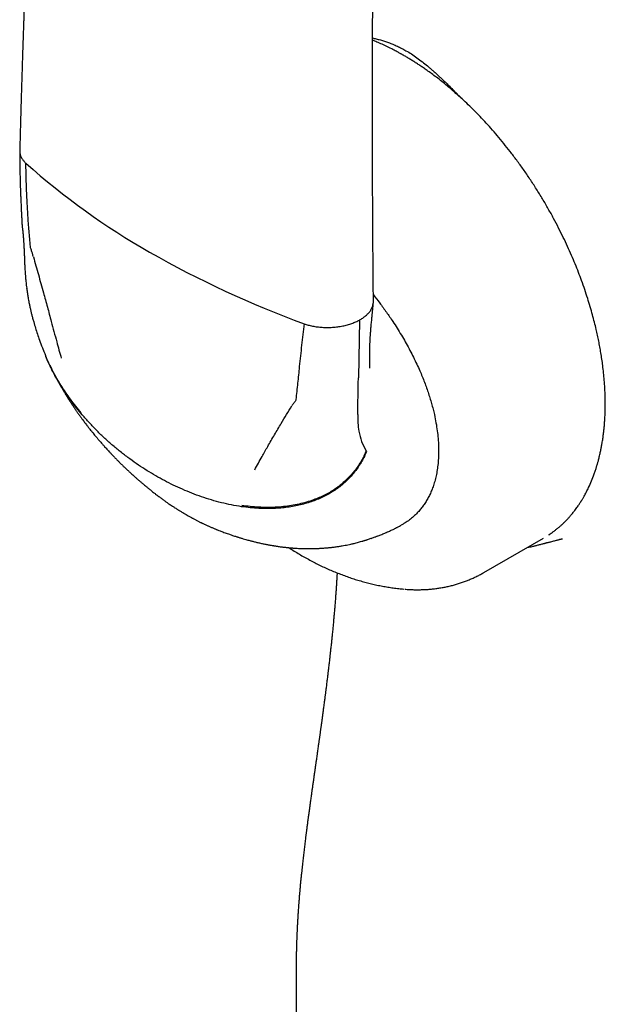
# Model space of a CAD drawing. Header units: millimetres. Extents: x 8 to 813, y 12 to 788.
# Tile 22 of 32: x 744 to 767, y 216 to 255. Entities that reach past the tile are written whole.
import ezdxf

# ---------------------------------------------------------------- set-up
doc = ezdxf.new("R2010")
doc.units = ezdxf.units.MM

msp = doc.modelspace()

# ---------------------------------------------------------------- linework, layer by layer
at = {"color": 7, "linetype": 'Continuous', "lineweight": 30}
for p, q in [((744.167, 246.613), (744.167, 246.607)), ((744.355, 244.081), (744.353, 244.097)), ((757.351, 242.854), (757.309, 240.595)), ((757.283, 239.157), (757.305, 240.389)), ((757.305, 240.389), (757.309, 240.595)), ((762.213, 232.983), (764.547, 234.33)), ((763.898, 233.956), (764.049, 233.991)), ((754.877, 216.264), (754.877, 214.22))]:
    msp.add_line(p, q, dxfattribs=at)
for centre, radius, start, end in [((763.065, 269.972), 28.14, 228.2312, 240.3618), ((768.713, 279.753), 39.435, 240.257, 249.9401), ((760.591, 239.078), 3.31, 178.6333, 189.9834), ((759.454, 238.856), 2.151, 189.4308, 211.2016)]:
    msp.add_arc(centre, radius, start, end, dxfattribs=at)
for points, knots in [([(744.844, 268.785), (744.837, 268.644), (744.822, 268.365), (744.801, 267.954), (744.781, 267.56), (744.762, 267.185), (744.745, 266.828), (744.728, 266.489), (744.712, 266.178), (744.699, 265.891), (744.686, 265.629), (744.674, 265.383), (744.663, 265.152), (744.653, 264.937), (744.643, 264.737), (744.635, 264.552), (744.627, 264.376), (744.619, 264.204), (744.611, 264.032), (744.603, 263.859), (744.585, 263.468), (744.559, 262.905), (744.527, 262.17), (744.497, 261.481), (744.468, 260.79), (744.439, 260.1), (744.414, 259.476), (744.392, 258.918), (744.373, 258.426), (744.354, 257.935), (744.335, 257.445), (744.317, 256.964), (744.3, 256.498), (744.284, 256.05), (744.269, 255.617), (744.257, 255.29), (744.25, 255.062), (744.245, 254.923), (744.24, 254.773), (744.234, 254.611), (744.228, 254.437), (744.222, 254.25), (744.215, 254.044), (744.208, 253.818), (744.2, 253.571), (744.191, 253.309), (744.182, 253.032), (744.173, 252.741), (744.164, 252.435), (744.154, 252.114), (744.144, 251.778), (744.133, 251.428), (744.122, 251.065), (744.112, 250.691), (744.101, 250.304), (744.089, 249.903), (744.082, 249.631), (744.078, 249.493)], [0, 0, 0, 0, 0.021858, 0.043094, 0.063384, 0.082727, 0.101124, 0.118574, 0.135077, 0.149374, 0.162875, 0.175581, 0.187491, 0.198606, 0.208925, 0.21845, 0.227321, 0.236162, 0.245044, 0.253967, 0.26293, 0.305742, 0.341164, 0.376925, 0.412687, 0.448449, 0.484211, 0.509699, 0.535188, 0.560676, 0.586165, 0.611448, 0.635515, 0.658792, 0.681277, 0.702971, 0.709753, 0.716906, 0.724696, 0.733121, 0.742181, 0.751878, 0.76221, 0.77431, 0.787179, 0.800817, 0.815225, 0.830401, 0.846347, 0.863062, 0.880546, 0.8988, 0.917822, 0.937254, 0.957427, 0.978343, 1, 1, 1, 1]), ([(757.896, 243.584), (757.895, 243.72), (757.892, 243.987), (757.889, 244.38), (757.886, 244.756), (757.883, 245.116), (757.88, 245.46), (757.878, 245.787), (757.876, 246.098), (757.874, 246.397), (757.872, 246.683), (757.87, 246.956), (757.869, 247.211), (757.868, 247.448), (757.867, 247.667), (757.866, 247.94), (757.864, 248.275), (757.863, 248.679), (757.862, 249.087), (757.861, 249.5), (757.86, 250.09), (757.859, 250.859), (757.859, 251.804), (757.86, 252.75), (757.863, 253.649), (757.866, 254.501), (757.87, 255.305), (757.875, 256.11), (757.881, 256.916), (757.887, 257.724), (757.894, 258.47), (757.901, 259.154), (757.906, 259.65), (757.911, 260.024), (757.914, 260.276), (757.917, 260.538), (757.92, 260.816), (757.924, 261.113), (757.928, 261.429), (757.933, 261.762), (757.938, 262.113), (757.943, 262.481), (757.949, 262.866), (757.953, 263.128), (757.955, 263.262)], [0, 0, 0, 0, 0.020922, 0.041004, 0.060245, 0.078646, 0.096208, 0.112929, 0.128809, 0.14385, 0.158705, 0.172638, 0.18565, 0.197738, 0.208905, 0.21915, 0.239573, 0.260158, 0.280962, 0.301985, 0.323227, 0.371252, 0.419378, 0.467503, 0.515629, 0.556462, 0.597296, 0.638129, 0.678963, 0.719796, 0.761097, 0.792198, 0.823785, 0.836327, 0.848946, 0.862078, 0.876042, 0.89115, 0.907125, 0.923966, 0.941674, 0.960249, 0.979691, 1, 1, 1, 1]), ([(757.864, 253.882), (757.909, 253.872), (758.009, 253.849), (758.164, 253.807), (758.326, 253.759), (758.49, 253.703), (758.658, 253.637), (758.831, 253.561), (759.001, 253.478), (759.113, 253.415), (759.169, 253.384)], [0, 0, 0, 0, 0.105956, 0.236836, 0.36197, 0.481483, 0.615166, 0.746187, 0.874373, 1, 1, 1, 1]), ([(764.748, 234.455), (764.754, 234.46), (764.786, 234.48), (764.848, 234.523), (764.936, 234.586), (765.031, 234.659), (765.113, 234.726), (765.179, 234.783), (765.225, 234.824), (765.264, 234.86), (765.297, 234.89), (765.323, 234.915), (765.344, 234.936), (765.365, 234.956), (765.39, 234.982), (765.423, 235.015), (765.461, 235.054), (765.5, 235.096), (765.539, 235.139), (765.597, 235.205), (765.672, 235.293), (765.751, 235.395), (765.817, 235.482), (765.867, 235.553), (765.911, 235.616), (765.947, 235.67), (765.973, 235.71), (765.991, 235.738), (766.003, 235.757), (766.015, 235.776), (766.03, 235.801), (766.05, 235.833), (766.074, 235.873), (766.101, 235.919), (766.15, 236.005), (766.218, 236.132), (766.316, 236.329), (766.419, 236.563), (766.498, 236.769), (766.548, 236.911), (766.572, 236.981), (766.593, 237.045), (766.61, 237.101), (766.624, 237.148), (766.636, 237.188), (766.648, 237.227), (766.66, 237.272), (766.676, 237.326), (766.693, 237.392), (766.712, 237.467), (766.732, 237.55), (766.757, 237.657), (766.785, 237.786), (766.813, 237.935), (766.841, 238.093), (766.866, 238.26), (766.889, 238.434), (766.907, 238.598), (766.922, 238.756), (766.932, 238.895), (766.939, 239.014), (766.945, 239.115), (766.949, 239.214), (766.952, 239.313), (766.954, 239.409), (766.955, 239.491), (766.955, 239.556), (766.955, 239.604), (766.955, 239.642), (766.954, 239.677), (766.954, 239.714), (766.953, 239.757), (766.952, 239.814), (766.951, 239.888), (766.948, 239.98), (766.943, 240.085), (766.935, 240.258), (766.918, 240.494), (766.891, 240.786), (766.859, 241.062), (766.823, 241.321), (766.785, 241.564), (766.744, 241.801), (766.7, 242.031), (766.652, 242.26), (766.597, 242.505), (766.532, 242.774), (766.454, 243.068), (766.366, 243.379), (766.266, 243.706), (766.154, 244.048), (766.034, 244.386), (765.909, 244.721), (765.778, 245.049), (765.636, 245.387), (765.481, 245.734), (765.313, 246.091), (765.132, 246.456), (764.937, 246.828), (764.728, 247.207), (764.503, 247.591), (764.264, 247.98), (764.014, 248.366), (763.758, 248.741), (763.5, 249.098), (763.244, 249.438), (762.989, 249.759), (762.738, 250.063), (762.49, 250.349), (762.246, 250.618), (762.007, 250.87), (761.774, 251.106), (761.539, 251.336), (761.302, 251.556), (761.065, 251.768), (760.838, 251.963), (760.62, 252.141), (760.413, 252.304), (760.217, 252.453), (760.042, 252.58), (759.887, 252.689), (759.749, 252.783), (759.613, 252.873), (759.48, 252.959), (759.35, 253.04), (759.225, 253.116), (759.131, 253.171), (759.069, 253.207), (759.036, 253.225), (759.002, 253.244), (758.964, 253.266), (758.916, 253.293), (758.856, 253.325), (758.784, 253.364), (758.702, 253.407), (758.569, 253.475), (758.394, 253.561), (758.185, 253.657), (758.01, 253.732), (757.904, 253.775), (757.864, 253.791)], [0, 0, 0, 0, 0.0014156, 0.0069611, 0.0139022, 0.0212122, 0.0288907, 0.0331431, 0.0368723, 0.0400765, 0.0427556, 0.0449098, 0.0465513, 0.0480412, 0.0501531, 0.052887, 0.0562115, 0.0596341, 0.0629847, 0.0662635, 0.0749096, 0.0830125, 0.0884679, 0.0935293, 0.0978852, 0.101519, 0.1044308, 0.1058843, 0.1070558, 0.1081958, 0.1098081, 0.1119069, 0.114492, 0.117553, 0.1207746, 0.1309816, 0.1413137, 0.156521, 0.1719579, 0.176039, 0.179953, 0.1834042, 0.1863884, 0.1889059, 0.1909568, 0.1927651, 0.1951027, 0.1979697, 0.2013659, 0.2052911, 0.2096698, 0.2140239, 0.2217246, 0.2290609, 0.236033, 0.2449539, 0.2531985, 0.260787, 0.2680895, 0.2752469, 0.2798548, 0.2844006, 0.2888842, 0.2933057, 0.2976652, 0.3016582, 0.3042239, 0.3063166, 0.3079364, 0.3092799, 0.3108794, 0.3127646, 0.3149354, 0.3183868, 0.3223781, 0.3269091, 0.3319799, 0.3446629, 0.3569533, 0.3688475, 0.3791327, 0.3891026, 0.3987573, 0.4080972, 0.4171627, 0.4265129, 0.4377002, 0.4494857, 0.4618693, 0.474851, 0.488431, 0.5026092, 0.5152384, 0.5283072, 0.5418158, 0.5557642, 0.5701525, 0.5849808, 0.6002492, 0.6159578, 0.6321068, 0.6486962, 0.6656452, 0.6822676, 0.6984078, 0.7140659, 0.7292419, 0.7439358, 0.7581476, 0.7718773, 0.7851248, 0.7978903, 0.8101737, 0.8233585, 0.8359384, 0.8479134, 0.8592834, 0.8700483, 0.8802081, 0.8897671, 0.8970053, 0.9040905, 0.9110227, 0.9178019, 0.9244281, 0.9309014, 0.9369974, 0.9387436, 0.9404114, 0.9420009, 0.9438409, 0.9463012, 0.949322, 0.9529418, 0.9571609, 0.9619208, 0.9731338, 0.9837652, 0.9938144, 1, 1, 1, 1]), ([(759.169, 253.384), (759.239, 253.343), (759.38, 253.258), (759.593, 253.111), (759.804, 252.954), (759.977, 252.814), (760.114, 252.698), (760.222, 252.605), (760.332, 252.506), (760.44, 252.407), (760.542, 252.311), (760.644, 252.214), (760.751, 252.111), (760.869, 251.994), (760.96, 251.904), (761.021, 251.842), (761.05, 251.813), (761.08, 251.783), (761.11, 251.753), (761.134, 251.728), (761.16, 251.703), (761.191, 251.671), (761.231, 251.63), (761.277, 251.584), (761.312, 251.548), (761.334, 251.525), (761.341, 251.519)], [0, 0, 0, 0, 0.092882, 0.188122, 0.286028, 0.37636, 0.424303, 0.47365, 0.52442, 0.57663, 0.624144, 0.667133, 0.718979, 0.774739, 0.83442, 0.848076, 0.861923, 0.875959, 0.890185, 0.904602, 0.910497, 0.92617, 0.949324, 0.968365, 0.99056, 1, 1, 1, 1]), ([(744.078, 249.478), (744.078, 249.405), (744.078, 249.264), (744.08, 249.061), (744.082, 248.873), (744.085, 248.702), (744.088, 248.547), (744.091, 248.409), (744.094, 248.29), (744.097, 248.19), (744.1, 248.108), (744.102, 248.038), (744.104, 247.981), (744.106, 247.936), (744.107, 247.902), (744.108, 247.88), (744.109, 247.859), (744.11, 247.831), (744.111, 247.79), (744.113, 247.736), (744.116, 247.668), (744.12, 247.586), (744.124, 247.489), (744.129, 247.377), (744.134, 247.251), (744.141, 247.111), (744.149, 246.957), (744.157, 246.789), (744.164, 246.673), (744.167, 246.613)], [0, 0, 0, 0, 0.074916, 0.144463, 0.2086, 0.267298, 0.320536, 0.3683, 0.410582, 0.443079, 0.471375, 0.49547, 0.515366, 0.531065, 0.542567, 0.549875, 0.554617, 0.564477, 0.578851, 0.597726, 0.621495, 0.650599, 0.685002, 0.724664, 0.769536, 0.819567, 0.874698, 0.934865, 1, 1, 1, 1]), ([(744.079, 249.493), (744.08, 249.458), (744.081, 249.386), (744.111, 249.278), (744.162, 249.173), (744.23, 249.074), (744.29, 249.013), (744.32, 248.983)], [0, 0, 0, 0, 0.198305, 0.40751, 0.611412, 0.809129, 1, 1, 1, 1]), ([(744.496, 245.735), (744.478, 245.936), (744.441, 246.338), (744.398, 246.943), (744.362, 247.586), (744.334, 248.266), (744.325, 248.745), (744.32, 248.983)], [0, 0, 0, 0, 0.185902, 0.372946, 0.560808, 0.781112, 1, 1, 1, 1]), ([(744.167, 246.611), (744.168, 246.587), (744.171, 246.545), (744.176, 246.491), (744.18, 246.454), (744.183, 246.431), (744.186, 246.412), (744.189, 246.393), (744.191, 246.377), (744.192, 246.369), (744.193, 246.367), (744.193, 246.365), (744.193, 246.365), (744.193, 246.365), (744.193, 246.365)], [0, 0, 0, 0, 0.276757, 0.489974, 0.636326, 0.702652, 0.767249, 0.846165, 0.932885, 0.95032, 0.96629, 0.981624, 0.997251, 1, 1, 1, 1]), ([(744.192, 246.374), (744.192, 246.374), (744.192, 246.375), (744.192, 246.369), (744.194, 246.357), (744.195, 246.338), (744.197, 246.324), (744.198, 246.316)], [0, 0, 0, 0, 0.043767, 0.223593, 0.436718, 0.69483, 1, 1, 1, 1]), ([(744.198, 246.316), (744.199, 246.305), (744.201, 246.286), (744.203, 246.263), (744.205, 246.246), (744.206, 246.231), (744.208, 246.21), (744.21, 246.183), (744.213, 246.152), (744.215, 246.124), (744.217, 246.097), (744.22, 246.069), (744.222, 246.036), (744.225, 246.001), (744.227, 245.963), (744.23, 245.922), (744.233, 245.879), (744.236, 245.841), (744.237, 245.811), (744.239, 245.781), (744.241, 245.745), (744.243, 245.706), (744.245, 245.666), (744.247, 245.628), (744.249, 245.592), (744.251, 245.557), (744.252, 245.524), (744.254, 245.492), (744.255, 245.463), (744.256, 245.434), (744.258, 245.399), (744.259, 245.366), (744.26, 245.338), (744.261, 245.317), (744.262, 245.294), (744.263, 245.263), (744.264, 245.22), (744.265, 245.188), (744.266, 245.169)], [0, 0, 0, 0, 0.031515, 0.054173, 0.068421, 0.08141, 0.096021, 0.127492, 0.158105, 0.182844, 0.204508, 0.230861, 0.260168, 0.294502, 0.323753, 0.36045, 0.404449, 0.43724, 0.462051, 0.483204, 0.513929, 0.556554, 0.583769, 0.616972, 0.650724, 0.675963, 0.706686, 0.733831, 0.757174, 0.778871, 0.807642, 0.843412, 0.863354, 0.877991, 0.894061, 0.919826, 0.955193, 1, 1, 1, 1]), ([(744.612, 245.324), (744.601, 245.363), (744.58, 245.44), (744.551, 245.538), (744.522, 245.618), (744.504, 245.679), (744.499, 245.716), (744.496, 245.735)], [0, 0, 0, 0, 0.279156, 0.56034, 0.711116, 0.856562, 1, 1, 1, 1]), ([(744.612, 245.324), (744.678, 245.092), (744.809, 244.626), (744.992, 243.972), (745.159, 243.361), (745.26, 242.985), (745.31, 242.795)], [0, 0, 0, 0, 0.2749602, 0.5535819, 0.7753682, 1, 1, 1, 1]), ([(744.266, 245.17), (744.267, 245.14), (744.269, 245.085), (744.272, 245.01), (744.275, 244.949), (744.277, 244.898), (744.281, 244.84), (744.285, 244.769), (744.291, 244.695), (744.296, 244.63), (744.3, 244.575), (744.305, 244.52), (744.311, 244.461), (744.317, 244.392), (744.326, 244.309), (744.337, 244.208), (744.346, 244.135), (744.351, 244.096)], [0, 0, 0, 0, 0.084985, 0.15537, 0.210946, 0.25634, 0.298739, 0.374277, 0.454861, 0.505453, 0.556871, 0.608022, 0.659152, 0.720496, 0.797592, 0.890672, 1, 1, 1, 1]), ([(744.353, 244.084), (744.355, 244.064), (744.36, 244.03), (744.366, 243.985), (744.371, 243.952), (744.375, 243.926), (744.378, 243.902), (744.382, 243.877), (744.386, 243.852), (744.394, 243.803), (744.406, 243.729), (744.423, 243.635), (744.44, 243.547), (744.456, 243.468), (744.471, 243.394), (744.491, 243.303), (744.516, 243.192), (744.548, 243.06), (744.584, 242.923), (744.632, 242.749), (744.694, 242.54), (744.77, 242.303), (744.859, 242.046), (744.929, 241.859), (744.976, 241.737), (744.989, 241.704), (745.002, 241.672), (745.016, 241.636), (745.034, 241.592), (745.057, 241.534), (745.075, 241.49), (745.086, 241.466)], [0, 0, 0, 0, 0.021919, 0.038807, 0.050584, 0.059444, 0.068433, 0.07758, 0.087238, 0.097583, 0.133318, 0.170698, 0.203326, 0.233176, 0.260203, 0.287674, 0.337006, 0.38627, 0.437725, 0.493101, 0.585696, 0.676449, 0.765683, 0.88144, 0.894304, 0.907091, 0.919732, 0.932292, 0.948672, 0.971203, 1, 1, 1, 1]), ([(757.894, 243.837), (757.977, 243.732), (758.151, 243.512), (758.405, 243.164), (758.632, 242.833), (758.825, 242.534), (758.988, 242.269), (759.143, 242.003), (759.29, 241.736), (759.429, 241.468), (759.56, 241.199), (759.677, 240.944), (759.78, 240.704), (759.871, 240.479), (759.955, 240.255), (760.032, 240.032), (760.103, 239.811), (760.168, 239.591), (760.226, 239.373), (760.286, 239.121), (760.343, 238.838), (760.392, 238.526), (760.425, 238.221), (760.444, 237.923), (760.443, 237.731), (760.443, 237.635)], [0, 0, 0, 0, 0.057964, 0.12126, 0.184026, 0.228362, 0.272103, 0.315318, 0.358074, 0.400445, 0.442503, 0.484324, 0.519255, 0.553809, 0.588034, 0.62198, 0.6557, 0.689245, 0.722669, 0.756026, 0.805379, 0.854261, 0.902863, 0.951378, 1, 1, 1, 1]), ([(757.351, 242.854), (757.394, 242.88), (757.482, 242.931), (757.597, 243.019), (757.698, 243.115), (757.78, 243.219), (757.844, 243.328), (757.868, 243.403), (757.879, 243.441)], [0, 0, 0, 0, 0.158224, 0.3212797, 0.4881732, 0.6577605, 0.8287974, 1, 1, 1, 1]), ([(757.757, 240.978), (757.756, 240.993), (757.755, 241.019), (757.754, 241.055), (757.753, 241.082), (757.753, 241.104), (757.752, 241.124), (757.752, 241.145), (757.751, 241.181), (757.75, 241.237), (757.75, 241.318), (757.75, 241.407), (757.75, 241.499), (757.751, 241.576), (757.752, 241.641), (757.754, 241.698), (757.755, 241.762), (757.758, 241.833), (757.76, 241.897), (757.762, 241.95), (757.764, 241.989), (757.765, 242.022), (757.767, 242.051), (757.768, 242.082), (757.772, 242.146), (757.777, 242.241), (757.785, 242.354), (757.793, 242.454), (757.801, 242.545), (757.81, 242.64), (757.819, 242.739), (757.827, 242.82), (757.833, 242.883), (757.838, 242.933), (757.843, 242.987), (757.848, 243.039), (757.852, 243.081), (757.855, 243.118), (757.859, 243.158), (757.864, 243.205), (757.869, 243.265), (757.876, 243.338), (757.885, 243.428), (757.891, 243.492), (757.894, 243.527)], [0, 0, 0, 0, 0.024292, 0.043117, 0.05633, 0.06615, 0.076102, 0.086226, 0.096733, 0.128518, 0.163392, 0.205633, 0.247132, 0.284011, 0.304301, 0.327002, 0.352798, 0.381668, 0.412274, 0.429934, 0.44529, 0.458346, 0.469107, 0.480034, 0.494342, 0.542884, 0.587926, 0.622697, 0.656624, 0.688045, 0.72505, 0.757945, 0.77242, 0.789969, 0.810279, 0.828681, 0.843456, 0.855007, 0.867714, 0.884544, 0.904824, 0.930874, 0.962719, 1, 1, 1, 1]), ([(757.879, 243.441), (757.888, 243.479), (757.899, 243.527), (757.895, 243.574), (757.894, 243.584)], [0, 0, 0, 0, 0.801133, 1, 1, 1, 1]), ([(745.31, 242.795), (745.346, 242.663), (745.416, 242.398), (745.546, 241.921), (745.642, 241.576), (745.701, 241.363)], [0, 0, 0, 0, 0.275254, 0.554259, 1, 1, 1, 1]), ([(755.187, 242.71), (755.154, 242.429), (755.089, 241.864), (755.007, 241.09), (754.935, 240.383), (754.89, 239.959), (754.868, 239.748)], [0, 0, 0, 0, 0.278828, 0.559967, 0.780782, 1, 1, 1, 1]), ([(755.187, 242.71), (755.239, 242.693), (755.345, 242.657), (755.518, 242.617), (755.703, 242.586), (755.898, 242.567), (756.099, 242.56), (756.233, 242.566), (756.301, 242.569)], [0, 0, 0, 0, 0.155006, 0.315573, 0.481162, 0.651058, 0.824361, 1, 1, 1, 1]), ([(756.301, 242.569), (756.368, 242.575), (756.502, 242.587), (756.697, 242.62), (756.882, 242.664), (757.054, 242.719), (757.212, 242.782), (757.305, 242.831), (757.351, 242.854)], [0, 0, 0, 0, 0.171203, 0.342239, 0.511827, 0.67872, 0.841776, 1, 1, 1, 1]), ([(745.07, 241.504), (745.073, 241.496), (745.084, 241.47), (745.104, 241.422), (745.12, 241.382), (745.13, 241.36)], [0, 0, 0, 0, 0.178296, 0.536342, 1, 1, 1, 1]), ([(746.484, 239.223), (746.412, 239.31), (746.269, 239.483), (746.064, 239.753), (745.87, 240.027), (745.687, 240.306), (745.517, 240.589), (745.359, 240.875), (745.221, 241.156), (745.131, 241.353), (745.09, 241.455), (745.086, 241.467)], [0, 0, 0, 0, 0.131634, 0.261904, 0.390448, 0.516916, 0.640977, 0.762329, 0.880702, 0.9864, 1, 1, 1, 1]), ([(746.52, 239.15), (746.446, 239.239), (746.299, 239.416), (746.09, 239.691), (745.892, 239.971), (745.707, 240.256), (745.535, 240.544), (745.376, 240.834), (745.241, 241.106), (745.164, 241.284), (745.13, 241.362)], [0, 0, 0, 0, 0.136387, 0.271019, 0.403541, 0.533621, 0.660955, 0.785268, 0.906327, 1, 1, 1, 1]), ([(745.255, 241.082), (745.269, 241.053), (745.294, 241), (745.329, 240.93), (745.357, 240.873), (745.379, 240.829), (745.397, 240.793), (745.417, 240.755), (745.442, 240.706), (745.477, 240.64), (745.515, 240.568), (745.552, 240.5), (745.581, 240.446), (745.608, 240.399), (745.636, 240.348), (745.668, 240.29), (745.702, 240.231), (745.734, 240.177), (745.762, 240.129), (745.786, 240.089), (745.81, 240.049), (745.838, 240.001), (745.87, 239.948), (745.903, 239.895), (745.932, 239.848), (745.961, 239.802), (745.992, 239.752), (746.026, 239.699), (746.057, 239.651), (746.083, 239.611), (746.107, 239.575), (746.134, 239.534), (746.167, 239.484), (746.201, 239.433), (746.233, 239.386), (746.261, 239.346), (746.287, 239.308), (746.313, 239.27), (746.343, 239.227), (746.378, 239.178), (746.418, 239.122), (746.457, 239.067), (746.492, 239.019), (746.528, 238.97), (746.568, 238.916), (746.613, 238.855), (746.66, 238.793), (746.702, 238.739), (746.74, 238.69), (746.778, 238.641), (746.823, 238.583), (746.881, 238.511), (746.923, 238.459), (746.946, 238.43)], [0, 0, 0, 0, 0.030682, 0.055638, 0.074976, 0.090424, 0.102604, 0.112964, 0.131824, 0.154659, 0.184108, 0.209305, 0.228342, 0.242309, 0.260551, 0.283372, 0.305286, 0.325373, 0.343007, 0.357574, 0.370165, 0.387544, 0.409769, 0.429795, 0.446465, 0.462515, 0.481329, 0.502704, 0.521678, 0.536175, 0.547541, 0.562694, 0.583181, 0.604102, 0.621967, 0.636793, 0.650787, 0.665301, 0.680345, 0.700709, 0.723049, 0.745714, 0.764773, 0.780558, 0.803132, 0.82868, 0.852811, 0.877135, 0.893949, 0.91224, 0.935485, 0.964733, 1, 1, 1, 1]), ([(753.769, 237.912), (753.857, 238.065), (754.031, 238.368), (754.277, 238.782), (754.503, 239.156), (754.641, 239.382), (754.711, 239.495)], [0, 0, 0, 0, 0.285391, 0.566308, 0.784253, 1, 1, 1, 1]), ([(754.868, 239.748), (754.864, 239.728), (754.856, 239.688), (754.816, 239.649), (754.778, 239.605), (754.745, 239.55), (754.722, 239.513), (754.711, 239.495)], [0, 0, 0, 0, 0.1823979, 0.3709636, 0.5608908, 0.7805344, 1, 1, 1, 1]), ([(749.393, 236.762), (749.281, 236.829), (749.053, 236.963), (748.716, 237.183), (748.38, 237.42), (748.048, 237.673), (747.722, 237.942), (747.405, 238.224), (747.098, 238.519), (746.802, 238.826), (746.614, 239.042), (746.52, 239.15)], [0, 0, 0, 0, 0.107508, 0.217044, 0.328272, 0.440816, 0.554266, 0.666144, 0.77803, 0.889469, 1, 1, 1, 1]), ([(746.946, 238.43), (746.966, 238.406), (747.003, 238.361), (747.054, 238.299), (747.096, 238.248), (747.131, 238.207), (747.171, 238.16), (747.216, 238.107), (747.264, 238.052), (747.308, 238.002), (747.35, 237.954), (747.399, 237.899), (747.454, 237.839), (747.514, 237.772), (747.555, 237.727), (747.577, 237.704)], [0, 0, 0, 0, 0.097336, 0.180172, 0.248455, 0.302346, 0.350078, 0.438498, 0.519817, 0.57719, 0.64279, 0.721951, 0.811352, 0.903588, 1, 1, 1, 1]), ([(753.258, 237.001), (753.306, 237.087), (753.4, 237.259), (753.57, 237.562), (753.694, 237.78), (753.769, 237.912)], [0, 0, 0, 0, 0.284665, 0.565775, 1, 1, 1, 1]), ([(747.576, 237.705), (747.602, 237.677), (747.648, 237.628), (747.71, 237.562), (747.758, 237.513), (747.796, 237.473), (747.849, 237.418), (747.916, 237.351), (748.002, 237.264), (748.085, 237.183), (748.183, 237.089), (748.28, 236.996), (748.387, 236.896), (748.481, 236.811), (748.568, 236.732), (748.653, 236.657), (748.739, 236.581), (748.831, 236.502), (748.912, 236.434), (748.999, 236.36), (749.086, 236.288), (749.19, 236.204), (749.289, 236.125), (749.398, 236.04), (749.501, 235.961), (749.612, 235.879), (749.713, 235.805), (749.795, 235.747), (749.858, 235.704), (749.913, 235.666), (749.976, 235.623), (750.038, 235.582), (750.094, 235.545), (750.146, 235.511), (750.198, 235.478), (750.244, 235.449), (750.28, 235.426), (750.315, 235.404), (750.359, 235.377), (750.417, 235.342), (750.491, 235.298), (750.548, 235.265), (750.579, 235.247)], [0, 0, 0, 0, 0.028833, 0.051768, 0.068813, 0.081394, 0.09378, 0.127651, 0.15418, 0.187475, 0.216907, 0.258313, 0.291524, 0.329795, 0.35623, 0.382976, 0.418009, 0.444946, 0.477419, 0.500196, 0.533422, 0.565693, 0.604437, 0.631988, 0.6708, 0.70378, 0.737998, 0.766557, 0.780583, 0.796601, 0.817415, 0.839469, 0.853723, 0.868352, 0.887814, 0.900786, 0.91024, 0.92034, 0.933052, 0.949781, 0.972119, 1, 1, 1, 1]), ([(757.628, 237.719), (757.601, 237.654), (757.545, 237.522), (757.445, 237.332), (757.333, 237.147), (757.207, 236.967), (757.067, 236.793), (756.913, 236.627), (756.749, 236.474), (756.578, 236.333), (756.401, 236.205), (756.211, 236.086), (756.011, 235.976), (755.8, 235.875), (755.579, 235.786), (755.348, 235.707), (755.108, 235.64), (754.86, 235.584), (754.603, 235.54), (754.34, 235.508), (754.054, 235.486), (753.746, 235.479), (753.416, 235.488), (753.081, 235.512), (752.857, 235.542), (752.744, 235.557)], [0, 0, 0, 0, 0.031843, 0.064349, 0.097636, 0.131826, 0.167042, 0.203403, 0.241021, 0.276696, 0.313579, 0.351726, 0.391179, 0.431967, 0.474102, 0.517581, 0.562386, 0.608484, 0.655827, 0.704352, 0.753984, 0.813782, 0.874837, 0.936972, 1, 1, 1, 1]), ([(757.614, 237.742), (757.586, 237.676), (757.529, 237.544), (757.427, 237.353), (757.313, 237.167), (757.185, 236.987), (757.044, 236.815), (756.889, 236.65), (756.725, 236.498), (756.554, 236.358), (756.376, 236.231), (756.187, 236.114), (755.987, 236.006), (755.776, 235.908), (755.54, 235.815), (755.277, 235.729), (754.988, 235.654), (754.687, 235.596), (754.377, 235.555), (754.06, 235.531), (753.738, 235.525), (753.413, 235.535), (753.085, 235.559), (752.866, 235.589), (752.756, 235.603)], [0, 0, 0, 0, 0.0323943, 0.065393, 0.0991181, 0.1336916, 0.1692313, 0.2058468, 0.2436367, 0.2793959, 0.3163656, 0.3546118, 0.3941713, 0.4350631, 0.4772886, 0.5296944, 0.5839396, 0.6399372, 0.6975749, 0.7567066, 0.8160728, 0.8765391, 0.9379145, 1, 1, 1, 1]), ([(760.443, 237.635), (760.44, 237.547), (760.434, 237.371), (760.408, 237.118), (760.377, 236.916), (760.345, 236.763), (760.32, 236.653), (760.291, 236.545), (760.259, 236.44), (760.216, 236.31), (760.158, 236.16), (760.083, 235.993), (759.999, 235.834), (759.906, 235.683), (759.805, 235.54), (759.696, 235.405), (759.57, 235.269), (759.426, 235.134), (759.262, 235.006), (759.115, 234.906), (759.019, 234.854), (758.985, 234.836)], [0, 0, 0, 0, 0.065628, 0.131119, 0.196703, 0.227722, 0.258835, 0.290067, 0.321439, 0.352976, 0.40808, 0.463342, 0.51888, 0.574807, 0.631236, 0.688277, 0.746036, 0.816592, 0.887663, 0.95942, 1, 1, 1, 1]), ([(752.744, 235.557), (752.613, 235.578), (752.35, 235.62), (751.957, 235.709), (751.567, 235.815), (751.18, 235.939), (750.802, 236.079), (750.434, 236.232), (750.077, 236.397), (749.73, 236.572), (749.505, 236.699), (749.393, 236.762)], [0, 0, 0, 0, 0.11255, 0.226033, 0.339962, 0.453858, 0.567257, 0.677723, 0.786899, 0.894431, 1, 1, 1, 1]), ([(750.579, 235.247), (750.604, 235.232), (750.649, 235.206), (750.71, 235.173), (750.755, 235.147), (750.791, 235.128), (750.821, 235.111), (750.86, 235.091), (750.904, 235.067), (750.954, 235.041), (751, 235.017), (751.047, 234.993), (751.094, 234.969), (751.14, 234.946), (751.18, 234.927), (751.214, 234.91), (751.249, 234.894), (751.296, 234.871), (751.349, 234.846), (751.402, 234.822), (751.448, 234.801), (751.496, 234.779), (751.546, 234.758), (751.598, 234.735), (751.648, 234.714), (751.696, 234.694), (751.735, 234.678), (751.77, 234.663), (751.825, 234.641), (751.895, 234.614), (751.979, 234.582), (752.059, 234.552), (752.143, 234.521), (752.227, 234.491), (752.299, 234.466), (752.365, 234.444), (752.431, 234.422), (752.498, 234.4), (752.555, 234.382), (752.603, 234.367), (752.65, 234.352), (752.702, 234.336), (752.774, 234.314), (752.884, 234.282), (753.016, 234.246), (753.154, 234.209), (753.281, 234.178), (753.414, 234.146), (753.552, 234.115), (753.688, 234.087), (753.795, 234.067), (753.878, 234.052), (753.934, 234.042), (753.985, 234.034), (754.029, 234.026), (754.071, 234.02), (754.121, 234.012), (754.184, 234.003), (754.256, 233.993), (754.326, 233.984), (754.384, 233.977), (754.429, 233.972), (754.466, 233.967), (754.507, 233.963), (754.557, 233.958), (754.61, 233.953), (754.659, 233.948), (754.7, 233.945), (754.735, 233.942), (754.767, 233.94), (754.805, 233.937), (754.856, 233.934), (754.925, 233.929), (754.978, 233.927), (755.008, 233.925)], [0, 0, 0, 0, 0.018236, 0.032854, 0.043831, 0.051313, 0.058324, 0.066027, 0.078792, 0.09033, 0.10159, 0.11175, 0.123325, 0.135046, 0.14455, 0.151781, 0.158901, 0.168893, 0.184862, 0.196192, 0.205928, 0.216621, 0.229598, 0.240296, 0.252717, 0.264166, 0.272872, 0.27969, 0.288044, 0.310636, 0.327076, 0.345442, 0.365955, 0.386483, 0.403766, 0.416315, 0.432531, 0.449476, 0.462403, 0.471744, 0.482633, 0.495071, 0.507102, 0.532356, 0.570665, 0.596878, 0.62553, 0.656439, 0.686776, 0.716829, 0.745851, 0.757074, 0.77073, 0.782194, 0.790637, 0.799213, 0.809295, 0.823344, 0.839856, 0.855865, 0.868805, 0.877129, 0.884626, 0.892829, 0.903522, 0.916099, 0.926835, 0.935097, 0.942146, 0.949093, 0.955751, 0.966441, 0.981195, 1, 1, 1, 1]), ([(758.594, 234.636), (758.617, 234.647), (758.658, 234.667), (758.712, 234.693), (758.753, 234.713), (758.787, 234.73), (758.822, 234.748), (758.867, 234.771), (758.923, 234.8), (758.963, 234.822), (758.986, 234.834)], [0, 0, 0, 0, 0.172878, 0.310368, 0.41276, 0.483036, 0.566938, 0.680719, 0.824904, 1, 1, 1, 1]), ([(757.807, 234.318), (757.836, 234.328), (757.888, 234.346), (757.955, 234.371), (758.006, 234.39), (758.047, 234.405), (758.118, 234.432), (758.204, 234.467), (758.306, 234.508), (758.372, 234.537), (758.425, 234.56), (758.47, 234.58), (758.528, 234.606), (758.57, 234.626), (758.594, 234.636)], [0, 0, 0, 0, 0.108666, 0.192776, 0.252533, 0.30025, 0.347232, 0.521867, 0.629334, 0.734329, 0.776372, 0.834069, 0.908666, 1, 1, 1, 1]), ([(755.008, 233.925), (755.038, 233.924), (755.092, 233.922), (755.167, 233.92), (755.228, 233.918), (755.279, 233.918), (755.325, 233.917), (755.366, 233.917), (755.406, 233.917), (755.451, 233.917), (755.506, 233.918), (755.57, 233.919), (755.636, 233.921), (755.696, 233.923), (755.749, 233.926), (755.801, 233.928), (755.86, 233.932), (755.927, 233.936), (755.999, 233.941), (756.067, 233.947), (756.13, 233.953), (756.191, 233.959), (756.254, 233.966), (756.324, 233.975), (756.423, 233.987), (756.542, 234.004), (756.67, 234.026), (756.788, 234.047), (756.902, 234.069), (757.019, 234.095), (757.156, 234.126), (757.311, 234.166), (757.436, 234.201), (757.514, 234.224), (757.546, 234.234), (757.578, 234.243), (757.609, 234.253), (757.643, 234.264), (757.686, 234.278), (757.743, 234.296), (757.787, 234.311), (757.811, 234.32)], [0, 0, 0, 0, 0.031861, 0.058079, 0.079152, 0.097437, 0.113316, 0.127752, 0.141126, 0.15527, 0.17599, 0.199267, 0.22427, 0.245739, 0.262985, 0.280896, 0.301295, 0.326067, 0.352091, 0.377251, 0.397716, 0.419518, 0.441644, 0.465019, 0.49389, 0.546557, 0.590745, 0.630702, 0.671697, 0.712692, 0.756415, 0.818556, 0.879681, 0.891489, 0.903234, 0.914762, 0.925964, 0.937018, 0.952157, 0.973161, 1, 1, 1, 1]), ([(764.027, 233.981), (764.051, 233.987), (764.096, 233.999), (764.158, 234.015), (764.215, 234.03), (764.271, 234.044), (764.329, 234.06), (764.391, 234.076), (764.454, 234.092), (764.51, 234.107), (764.555, 234.118), (764.588, 234.127), (764.617, 234.135), (764.646, 234.142), (764.68, 234.151), (764.723, 234.162), (764.772, 234.175), (764.833, 234.19), (764.9, 234.208), (764.975, 234.227), (765.042, 234.245), (765.099, 234.259), (765.14, 234.27), (765.17, 234.278), (765.197, 234.285), (765.23, 234.293), (765.258, 234.3), (765.274, 234.305), (765.277, 234.305)], [0, 0, 0, 0, 0.0575266, 0.1074963, 0.1507158, 0.1948065, 0.2416491, 0.2912443, 0.3435929, 0.3928897, 0.4253826, 0.452383, 0.4738901, 0.4937611, 0.5211476, 0.5564404, 0.5977506, 0.63844, 0.7010536, 0.7606023, 0.8164332, 0.8625294, 0.8974283, 0.9143713, 0.9341721, 0.9609355, 0.9946622, 1, 1, 1, 1]), ([(754.596, 233.954), (754.632, 233.931), (754.733, 233.865), (754.903, 233.76), (755.104, 233.64), (755.307, 233.526), (755.511, 233.415), (755.717, 233.31), (755.924, 233.21), (756.133, 233.114), (756.342, 233.024), (756.552, 232.939), (756.763, 232.859), (756.974, 232.784), (757.186, 232.715), (757.398, 232.651), (757.61, 232.592), (757.823, 232.539), (758.035, 232.491), (758.248, 232.448), (758.46, 232.411), (758.672, 232.38), (758.881, 232.353), (759.019, 232.34), (759.086, 232.334)], [0, 0, 0, 0, 0.026135, 0.074196, 0.122218, 0.170177, 0.218046, 0.265801, 0.313418, 0.360876, 0.408154, 0.455235, 0.502104, 0.548749, 0.595159, 0.641328, 0.687252, 0.732928, 0.778356, 0.82354, 0.868482, 0.913188, 0.957665, 1, 1, 1, 1]), ([(756.478, 232.97), (756.477, 232.95), (756.475, 232.91), (756.472, 232.852), (756.468, 232.792), (756.465, 232.726), (756.46, 232.648), (756.455, 232.564), (756.449, 232.478), (756.444, 232.397), (756.438, 232.319), (756.433, 232.242), (756.427, 232.162), (756.421, 232.074), (756.413, 231.977), (756.406, 231.874), (756.398, 231.773), (756.39, 231.682), (756.383, 231.598), (756.376, 231.513), (756.368, 231.424), (756.36, 231.33), (756.349, 231.206), (756.335, 231.058), (756.318, 230.876), (756.3, 230.69), (756.281, 230.501), (756.262, 230.314), (756.242, 230.127), (756.225, 229.971), (756.212, 229.856), (756.204, 229.783), (756.196, 229.714), (756.188, 229.642), (756.179, 229.565), (756.169, 229.477), (756.158, 229.382), (756.147, 229.288), (756.137, 229.207), (756.129, 229.138), (756.121, 229.074), (756.114, 229.011), (756.106, 228.944), (756.097, 228.871), (756.087, 228.787), (756.075, 228.696), (756.063, 228.598), (756.052, 228.506), (756.041, 228.424), (756.033, 228.358), (756.025, 228.299), (756.018, 228.245), (756.011, 228.19), (756.004, 228.133), (755.996, 228.072), (755.987, 228.004), (755.976, 227.919), (755.964, 227.825), (755.951, 227.727), (755.939, 227.64), (755.929, 227.56), (755.92, 227.494), (755.913, 227.44), (755.907, 227.397), (755.901, 227.355), (755.895, 227.309), (755.888, 227.256), (755.879, 227.193), (755.871, 227.13), (755.863, 227.074), (755.857, 227.028), (755.851, 226.989), (755.846, 226.95), (755.841, 226.911), (755.835, 226.874), (755.83, 226.838), (755.825, 226.798), (755.818, 226.749), (755.811, 226.695), (755.802, 226.633), (755.793, 226.57), (755.785, 226.508), (755.777, 226.452), (755.769, 226.399), (755.762, 226.347), (755.753, 226.285), (755.743, 226.21), (755.73, 226.119), (755.716, 226.023), (755.702, 225.923), (755.688, 225.823), (755.674, 225.725), (755.663, 225.65), (755.656, 225.596), (755.65, 225.559), (755.645, 225.52), (755.638, 225.474), (755.631, 225.42), (755.622, 225.355), (755.612, 225.287), (755.602, 225.221), (755.594, 225.165), (755.588, 225.12), (755.582, 225.081), (755.577, 225.045), (755.572, 225.009), (755.566, 224.967), (755.559, 224.916), (755.55, 224.852), (755.539, 224.776), (755.528, 224.695), (755.516, 224.616), (755.506, 224.543), (755.497, 224.476), (755.488, 224.411), (755.478, 224.342), (755.467, 224.262), (755.455, 224.176), (755.442, 224.089), (755.432, 224.015), (755.424, 223.955), (755.417, 223.905), (755.41, 223.854), (755.402, 223.797), (755.392, 223.726), (755.38, 223.641), (755.368, 223.551), (755.357, 223.471), (755.348, 223.401), (755.338, 223.329), (755.327, 223.247), (755.316, 223.162), (755.305, 223.079), (755.295, 223), (755.285, 222.924), (755.276, 222.859), (755.27, 222.807), (755.264, 222.764), (755.259, 222.72), (755.252, 222.669), (755.238, 222.56), (755.218, 222.395), (755.191, 222.177), (755.165, 221.955), (755.139, 221.729), (755.113, 221.49), (755.09, 221.271), (755.07, 221.076), (755.053, 220.907), (755.037, 220.739), (755.023, 220.579), (755.011, 220.447), (755.002, 220.341), (754.995, 220.259), (754.99, 220.187), (754.985, 220.123), (754.98, 220.063), (754.975, 219.997), (754.968, 219.909), (754.96, 219.797), (754.951, 219.663), (754.942, 219.519), (754.935, 219.399), (754.93, 219.306), (754.926, 219.245), (754.923, 219.183), (754.92, 219.117), (754.916, 219.045), (754.913, 218.973), (754.909, 218.903), (754.907, 218.838), (754.904, 218.778), (754.902, 218.721), (754.9, 218.66), (754.897, 218.586), (754.894, 218.499), (754.891, 218.4), (754.888, 218.293), (754.886, 218.188), (754.883, 218.09), (754.882, 217.999), (754.88, 217.91), (754.879, 217.82), (754.878, 217.726), (754.876, 217.627), (754.876, 217.524), (754.875, 217.424), (754.875, 217.335), (754.875, 217.261), (754.875, 217.204), (754.875, 217.168), (754.875, 217.142), (754.875, 217.115), (754.875, 217.078), (754.875, 217.027), (754.875, 216.961), (754.875, 216.878), (754.875, 216.782), (754.876, 216.671), (754.876, 216.546), (754.877, 216.407), (754.877, 216.31), (754.877, 216.259)], [0, 0, 0, 0, 0.003883, 0.007821, 0.01121, 0.01564, 0.020626, 0.026355, 0.032018, 0.037152, 0.042176, 0.047018, 0.05205, 0.057677, 0.064011, 0.070779, 0.077392, 0.083412, 0.0883, 0.093563, 0.099654, 0.105479, 0.111547, 0.123432, 0.133728, 0.146495, 0.158966, 0.169841, 0.182198, 0.194578, 0.199646, 0.204121, 0.208465, 0.212905, 0.217695, 0.22313, 0.229649, 0.235843, 0.240945, 0.244994, 0.249038, 0.253057, 0.257055, 0.261677, 0.267069, 0.272915, 0.279115, 0.285639, 0.29039, 0.294706, 0.298173, 0.301599, 0.305047, 0.308619, 0.312427, 0.316658, 0.321615, 0.328589, 0.334628, 0.34013, 0.345101, 0.349905, 0.352627, 0.355336, 0.357989, 0.360673, 0.364023, 0.368139, 0.372484, 0.376015, 0.378823, 0.381064, 0.383461, 0.386034, 0.388437, 0.390494, 0.392885, 0.395995, 0.39964, 0.403106, 0.4077, 0.41146, 0.414805, 0.418117, 0.42139, 0.424629, 0.429602, 0.435447, 0.441657, 0.447409, 0.453935, 0.460161, 0.465551, 0.467849, 0.470129, 0.472395, 0.475059, 0.47844, 0.482461, 0.486839, 0.490994, 0.494469, 0.497069, 0.499349, 0.501541, 0.503676, 0.505914, 0.509107, 0.512896, 0.51766, 0.522877, 0.527594, 0.531938, 0.536005, 0.539678, 0.5436, 0.548451, 0.553917, 0.559131, 0.563963, 0.567128, 0.569794, 0.57274, 0.576122, 0.579917, 0.585321, 0.591166, 0.595783, 0.599287, 0.603459, 0.608344, 0.613664, 0.61813, 0.622855, 0.627436, 0.631212, 0.634173, 0.636346, 0.638751, 0.641722, 0.645079, 0.657354, 0.670032, 0.682098, 0.694785, 0.708134, 0.722146, 0.731292, 0.7407, 0.750341, 0.759353, 0.767328, 0.77239, 0.776923, 0.780927, 0.784401, 0.787425, 0.790922, 0.795158, 0.801861, 0.809214, 0.817043, 0.825188, 0.828733, 0.832046, 0.835166, 0.838688, 0.842804, 0.846807, 0.850253, 0.85414, 0.857305, 0.860019, 0.86329, 0.867322, 0.872042, 0.877419, 0.88345, 0.889455, 0.894532, 0.89944, 0.904364, 0.909257, 0.914167, 0.919771, 0.925774, 0.931311, 0.936364, 0.940695, 0.943892, 0.945951, 0.946854, 0.948395, 0.950594, 0.953451, 0.957522, 0.962452, 0.968241, 0.974891, 0.9824, 0.99077, 1, 1, 1, 1]), ([(759.13, 232.331), (759.142, 232.329), (759.212, 232.323), (759.342, 232.316), (759.517, 232.31), (759.69, 232.31), (759.863, 232.315), (760.034, 232.324), (760.203, 232.339), (760.37, 232.359), (760.536, 232.384), (760.7, 232.415), (760.862, 232.45), (761.022, 232.49), (761.181, 232.535), (761.337, 232.585), (761.49, 232.64), (761.642, 232.7), (761.791, 232.765), (761.938, 232.835), (762.079, 232.907), (762.169, 232.958), (762.213, 232.983)], [0, 0, 0, 0, 0.010936, 0.064937, 0.118702, 0.172228, 0.225515, 0.278567, 0.33139, 0.383993, 0.436387, 0.488585, 0.540604, 0.592462, 0.64418, 0.695778, 0.74728, 0.798711, 0.850097, 0.901463, 0.952838, 1, 1, 1, 1])]:
    msp.add_open_spline(points, degree=3, knots=knots, dxfattribs=at)

doc.saveas('drawing.dxf')
